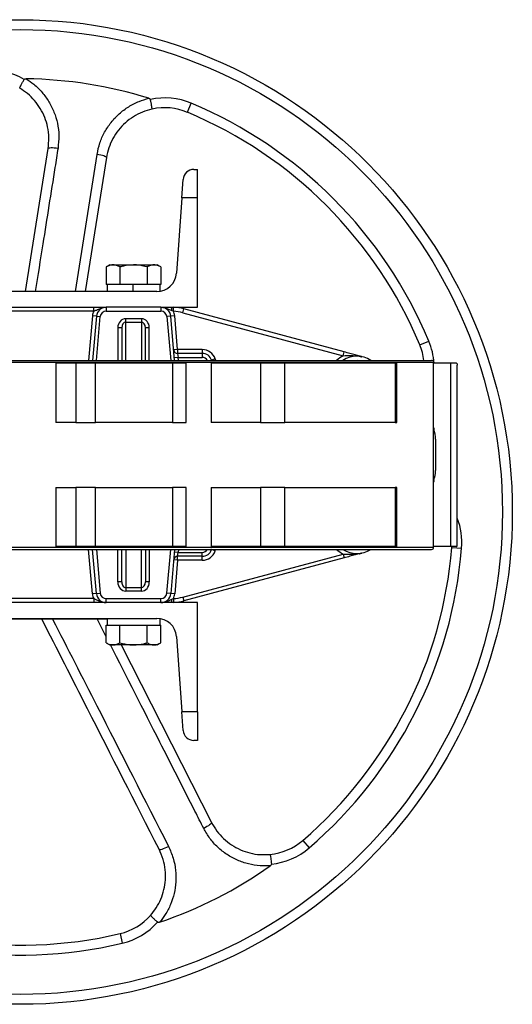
# Model space of a CAD drawing. Header units: millimetres. Extents: x 757 to 3489, y -202 to 2655.
# Tile 11 of 39: x 1790 to 2040, y 2155 to 2655. Entities that reach past the tile are written whole.
import ezdxf

# ---------------------------------------------------------------- set-up
doc = ezdxf.new("R2010")
doc.units = ezdxf.units.MM

msp = doc.modelspace()

# ---------------------------------------------------------------- linework, layer by layer
at = {"color": 7, "linetype": 'Continuous', "lineweight": 25}
for p, q in [((1875.06, 2608.32), (1876.99, 2612.93)), ((1792.71, 2517.36), (1804.22, 2590.03)), ((1833.86, 2585.34), (1823.09, 2517.36)), ((1878.29, 2579.36), (1880.16, 2579.36)), ((1880.16, 2564.93), (1880.16, 2579.36)), ((1872.15, 2564.93), (1872.81, 2574.25)), ((1872.15, 2564.93), (1869.48, 2526.66)), ((1880.16, 2564.93), (1872.15, 2564.93)), ((1880.16, 2509.36), (1880.16, 2564.93)), ((1835.66, 2530.86), (1833.81, 2529.79)), ((1835.66, 2530.86), (1837.27, 2530.86)), ((1837.27, 2530.86), (1847.66, 2530.86)), ((1847.66, 2530.86), (1858.06, 2530.86)), ((1858.06, 2530.86), (1859.66, 2530.86)), ((1861.52, 2529.79), (1859.66, 2530.86)), ((1833.81, 2529.79), (1833.81, 2520.86)), ((1840.73, 2529.79), (1840.73, 2520.86)), ((1854.59, 2529.79), (1854.59, 2520.86)), ((1861.52, 2529.79), (1861.52, 2520.86)), ((1834.23, 2520.86), (1833.81, 2520.86)), ((1834.21, 2520.86), (1834.21, 2517.36)), ((1840.31, 2520.86), (1834.23, 2520.86)), ((1840.73, 2520.86), (1840.31, 2520.86)), ((1841.59, 2520.86), (1840.73, 2520.86)), ((1847.22, 2520.86), (1841.59, 2520.86)), ((1847.22, 2520.86), (1847.22, 2517.36)), ((1847.22, 2520.86), (1847.23, 2520.86)), ((1847.23, 2520.86), (1847.23, 2517.36)), ((1853.74, 2520.86), (1847.23, 2520.86)), ((1854.59, 2520.86), (1853.74, 2520.86)), ((1855.02, 2520.86), (1854.59, 2520.86)), ((1861.09, 2520.86), (1855.02, 2520.86)), ((1861.52, 2520.86), (1861.09, 2520.86)), ((1861.11, 2517.49), (1861.11, 2520.86)), ((1859.5, 2517.36), (1720.82, 2517.36)), ((1746.58, 2509.36), (1833.74, 2509.36)), ((1827.42, 2507.36), (1752.91, 2507.36)), ((1827.42, 2507.36), (1827.42, 2509.36)), ((1833.74, 2509.36), (1833.74, 2507.36)), ((1861.58, 2509.36), (1833.74, 2509.36)), ((1833.74, 2507.36), (1861.58, 2507.36)), ((1861.58, 2509.36), (1880.16, 2509.36)), ((1861.58, 2509.36), (1861.58, 2507.36)), ((1867.14, 2507.64), (1867.92, 2507.33)), ((1867.92, 2507.33), (1868.03, 2509.32)), ((1872.62, 2506.58), (1873.13, 2508.51)), ((1872.62, 2506.58), (1954.16, 2484.73)), ((1954.68, 2486.66), (1873.13, 2508.51)), ((1828.76, 2504.8), (1826.77, 2504.97)), ((1828.76, 2504.8), (1826.8, 2482.36)), ((1828.76, 2504.8), (1830.76, 2504.62)), ((1843.66, 2501.78), (1843.66, 2503.52)), ((1851.66, 2503.52), (1843.66, 2503.52)), ((1843.66, 2501.78), (1851.66, 2501.78)), ((1851.66, 2503.52), (1851.66, 2501.78)), ((1866.56, 2504.8), (1864.57, 2504.62)), ((1868.55, 2504.97), (1866.56, 2504.8)), ((1868.53, 2482.36), (1866.56, 2504.8)), ((1870.05, 2487.86), (1868.55, 2504.97)), ((1841.66, 2498.9), (1839.66, 2498.9)), ((1841.66, 2498.9), (1841.66, 2482.36)), ((1853.66, 2482.36), (1853.66, 2498.9)), ((1855.66, 2498.9), (1853.66, 2498.9)), ((1993.12, 2490.26), (1997.73, 2492.19)), ((1870.05, 2487.86), (1868.06, 2487.69)), ((1870.05, 2487.86), (1870.05, 2485.86)), ((1882.58, 2487.86), (1870.05, 2487.86)), ((1870.05, 2485.86), (1870.4, 2483.86)), ((1882.58, 2485.86), (1870.05, 2485.86)), ((1882.58, 2487.86), (1882.58, 2485.86)), ((1882.58, 2485.86), (1882.58, 2483.86)), ((1954.16, 2484.73), (1954.68, 2486.66)), ((1581.16, 2482.36), (1999.16, 2482.36)), ((1808.19, 2480.86), (1808.19, 2450.86)), ((1818.26, 2480.86), (1808.19, 2480.86)), ((1828.34, 2480.86), (1818.26, 2480.86)), ((1818.26, 2480.86), (1818.26, 2450.86)), ((1828.34, 2450.86), (1828.34, 2480.86)), ((1867.45, 2480.86), (1828.34, 2480.86)), ((1867.45, 2480.86), (1867.45, 2450.86)), ((1874.42, 2480.86), (1867.45, 2480.86)), ((1870.4, 2483.86), (1868.41, 2483.69)), ((1870.4, 2483.86), (1882.58, 2483.86)), ((1874.42, 2450.86), (1874.42, 2480.86)), ((1887.14, 2480.86), (1887.14, 2450.86)), ((1912.1, 2480.86), (1887.14, 2480.86)), ((1889.21, 2483.12), (1887.32, 2482.47)), ((1887.35, 2482.36), (1887.32, 2482.47)), ((1924.59, 2480.86), (1912.1, 2480.86)), ((1912.1, 2480.86), (1912.1, 2450.86)), ((1924.59, 2450.86), (1924.59, 2480.86)), ((1980.58, 2480.86), (1924.59, 2480.86)), ((1980.58, 2480.86), (1980.58, 2450.86)), ((1981.43, 2480.86), (1980.58, 2480.86)), ((1981.43, 2450.86), (1981.43, 2480.86)), ((2000.16, 2448.28), (2000.16, 2481.36)), ((2008.72, 2480.86), (2000.16, 2480.86)), ((2008.72, 2480.86), (2008.72, 2387.86)), ((2011.85, 2480.86), (2008.72, 2480.86)), ((2012.21, 2388.86), (2012.21, 2479.86)), ((1818.26, 2450.86), (1808.19, 2450.86)), ((1818.26, 2450.86), (1828.34, 2450.86)), ((1867.45, 2450.86), (1828.34, 2450.86)), ((1867.45, 2450.86), (1874.42, 2450.86)), ((1912.1, 2450.86), (1887.14, 2450.86)), ((1912.1, 2450.86), (1924.59, 2450.86)), ((1980.58, 2450.86), (1924.59, 2450.86)), ((1980.58, 2450.86), (1981.43, 2450.86)), ((2000.16, 2420.45), (2000.16, 2448.28)), ((2001.16, 2442.36), (2001.16, 2426.36)), ((2000.16, 2387.36), (2000.16, 2420.45)), ((1808.19, 2417.86), (1808.19, 2387.86)), ((1808.19, 2417.86), (1818.26, 2417.86)), ((1818.26, 2417.86), (1818.26, 2387.86)), ((1828.34, 2417.86), (1818.26, 2417.86)), ((1828.34, 2387.86), (1828.34, 2417.86)), ((1828.34, 2417.86), (1867.45, 2417.86)), ((1867.45, 2417.86), (1867.45, 2387.86)), ((1874.42, 2417.86), (1867.45, 2417.86)), ((1874.42, 2387.86), (1874.42, 2417.86)), ((1887.14, 2417.86), (1887.14, 2387.86)), ((1887.14, 2417.86), (1912.1, 2417.86)), ((1912.1, 2417.86), (1912.1, 2387.86)), ((1924.59, 2417.86), (1912.1, 2417.86)), ((1924.59, 2387.86), (1924.59, 2417.86)), ((1924.59, 2417.86), (1980.58, 2417.86)), ((1980.58, 2417.86), (1980.58, 2387.86)), ((1981.43, 2417.86), (1980.58, 2417.86)), ((1981.43, 2387.86), (1981.43, 2417.86)), ((1581.16, 2386.36), (1999.16, 2386.36)), ((1818.26, 2387.86), (1808.19, 2387.86)), ((1828.34, 2387.86), (1818.26, 2387.86)), ((1828.76, 2363.93), (1826.8, 2386.36)), ((1867.45, 2387.86), (1828.34, 2387.86)), ((1841.66, 2369.83), (1841.66, 2386.36)), ((1853.66, 2386.36), (1853.66, 2369.83)), ((1868.53, 2386.36), (1866.56, 2363.93)), ((1874.42, 2387.86), (1867.45, 2387.86)), ((1870.4, 2384.86), (1868.41, 2385.04)), ((1912.1, 2387.86), (1887.14, 2387.86)), ((1887.35, 2386.36), (1887.32, 2386.25)), ((1889.21, 2385.61), (1887.32, 2386.25)), ((1924.59, 2387.86), (1912.1, 2387.86)), ((1980.58, 2387.86), (1924.59, 2387.86)), ((1981.43, 2387.86), (1980.58, 2387.86)), ((2008.72, 2387.86), (2000.16, 2387.86)), ((2011.85, 2387.86), (2008.72, 2387.86)), ((2009.42, 2387.33), (2009.46, 2387.86)), ((2009.42, 2387.33), (2014.41, 2386.92)), ((1870.05, 2380.86), (1868.06, 2381.04)), ((1870.05, 2380.86), (1868.55, 2363.75)), ((1870.05, 2382.86), (1870.4, 2384.86)), ((1882.58, 2382.86), (1870.05, 2382.86)), ((1870.05, 2380.86), (1870.05, 2382.86)), ((1882.58, 2380.86), (1870.05, 2380.86)), ((1870.4, 2384.86), (1882.58, 2384.86)), ((1872.62, 2362.15), (1954.16, 2384)), ((1954.68, 2382.06), (1873.13, 2360.21)), ((1882.58, 2382.86), (1882.58, 2384.86)), ((1882.58, 2380.86), (1882.58, 2382.86)), ((1954.16, 2384), (1954.68, 2382.06)), ((1841.66, 2369.83), (1839.66, 2369.83)), ((1843.66, 2366.94), (1851.66, 2366.94)), ((1843.66, 2366.94), (1843.66, 2365.21)), ((1851.66, 2365.21), (1843.66, 2365.21)), ((1851.66, 2365.21), (1851.66, 2366.94)), ((1855.66, 2369.83), (1853.66, 2369.83)), ((1827.42, 2361.36), (1752.91, 2361.36)), ((1828.76, 2363.93), (1826.77, 2363.75)), ((1827.42, 2361.36), (1827.42, 2359.36)), ((1828.76, 2363.93), (1830.76, 2364.1)), ((1833.74, 2359.36), (1833.74, 2361.36)), ((1833.74, 2361.36), (1861.58, 2361.36)), ((1861.58, 2359.36), (1861.58, 2361.36)), ((1866.56, 2363.93), (1864.57, 2364.1)), ((1868.55, 2363.75), (1866.56, 2363.93)), ((1867.14, 2361.08), (1867.92, 2361.4)), ((1867.92, 2361.4), (1868.03, 2359.4)), ((1872.62, 2362.15), (1873.13, 2360.21)), ((1833.74, 2359.36), (1746.58, 2359.36)), ((1861.58, 2359.36), (1833.74, 2359.36)), ((1880.16, 2359.36), (1861.58, 2359.36)), ((1880.16, 2303.8), (1880.16, 2359.36)), ((1720.82, 2351.36), (1859.5, 2351.36)), ((1834.21, 2350.86), (1746.11, 2350.86)), ((1792.92, 2350.86), (1792.92, 2350.86)), ((1801.06, 2350.86), (1801.06, 2350.86)), ((1834.21, 2351.36), (1834.21, 2347.86)), ((1861.11, 2347.86), (1861.11, 2351.23)), ((1833.81, 2338.93), (1833.81, 2347.86)), ((1833.81, 2347.86), (1834.23, 2347.86)), ((1834.23, 2347.86), (1840.31, 2347.86)), ((1840.31, 2347.86), (1840.73, 2347.86)), ((1840.73, 2338.93), (1840.73, 2347.86)), ((1840.73, 2347.86), (1841.59, 2347.86)), ((1841.59, 2347.86), (1853.74, 2347.86)), ((1853.74, 2347.86), (1854.59, 2347.86)), ((1854.59, 2338.93), (1854.59, 2347.86)), ((1854.59, 2347.86), (1855.02, 2347.86)), ((1855.02, 2347.86), (1861.09, 2347.86)), ((1861.09, 2347.86), (1861.52, 2347.86)), ((1861.52, 2338.93), (1861.52, 2347.86)), ((1869.48, 2342.06), (1872.15, 2303.8)), ((1833.81, 2338.93), (1835.66, 2337.86)), ((1837.27, 2337.86), (1835.66, 2337.86)), ((1847.66, 2337.86), (1837.27, 2337.86)), ((1841.39, 2337.86), (1887.33, 2247.7)), ((1858.06, 2337.86), (1847.66, 2337.86)), ((1859.66, 2337.86), (1858.06, 2337.86)), ((1859.66, 2337.86), (1861.52, 2338.93)), ((1872.81, 2294.48), (1872.15, 2303.8)), ((1880.16, 2303.8), (1872.15, 2303.8)), ((1880.16, 2303.8), (1880.16, 2289.36)), ((1880.16, 2289.36), (1878.29, 2289.36)), ((1933.63, 2238.57), (1936.89, 2234.78)), ((1840.77, 2191.26), (1841.92, 2186.4))]:
    msp.add_line(p, q, dxfattribs=at)
at = {"color": 8, "linetype": 'Continuous', "lineweight": 25}
for p, q in [((1818.11, 2517.36), (1829.1, 2586.97)), ((1826.77, 2504.97), (1824.79, 2482.36)), ((1828.81, 2482.36), (1830.76, 2504.62)), ((1843.66, 2482.36), (1843.66, 2501.78)), ((1851.66, 2501.78), (1851.66, 2482.36)), ((1864.57, 2504.62), (1866.52, 2482.36)), ((1839.66, 2498.9), (1839.66, 2482.36)), ((1855.66, 2482.36), (1855.66, 2498.9)), ((2000.16, 2481.36), (1580.16, 2481.36)), ((1870.53, 2482.36), (1870.4, 2483.86)), ((1887.32, 2482.47), (1886.99, 2482.36)), ((1889.47, 2482.36), (1889.21, 2483.12)), ((2000.16, 2387.36), (1580.16, 2387.36)), ((1826.77, 2363.75), (1824.79, 2386.36)), ((1828.81, 2386.36), (1830.76, 2364.1)), ((1839.66, 2369.83), (1839.66, 2386.36)), ((1843.66, 2386.36), (1843.66, 2366.94)), ((1851.66, 2366.94), (1851.66, 2386.36)), ((1855.66, 2386.36), (1855.66, 2369.83)), ((1864.57, 2364.1), (1866.52, 2386.36)), ((1870.53, 2386.36), (1870.4, 2384.86)), ((1887.32, 2386.25), (1886.99, 2386.36)), ((1889.47, 2386.36), (1889.21, 2385.61)), ((1833.81, 2342.03), (1829.35, 2350.8))]:
    msp.add_line(p, q, dxfattribs=at)
at = {"color": 7, "linetype": 'Continuous', "lineweight": 25, "flags": 128}
for points in [[(1804.22, 2590.03), (1804.34, 2590.18), (1804.65, 2590.3), (1805.12, 2590.37), (1805.75, 2590.41), (1806.51, 2590.4), (1807.37, 2590.34), (1808.29, 2590.25), (1809.25, 2590.11)], [(1833.86, 2585.34), (1833.79, 2585.52), (1833.54, 2585.72), (1833.11, 2585.94), (1832.52, 2586.17), (1831.8, 2586.39), (1830.96, 2586.6), (1830.05, 2586.8), (1829.1, 2586.97)], [(1887.33, 2247.7), (1887.32, 2247.5), (1887.15, 2247.23), (1886.81, 2246.89), (1886.32, 2246.5), (1885.7, 2246.06), (1884.97, 2245.6), (1884.17, 2245.13), (1883.31, 2244.68)], [(1860.6, 2234.08), (1860.76, 2233.97), (1861.09, 2233.95), (1861.56, 2234.03), (1862.17, 2234.19), (1862.89, 2234.44), (1863.69, 2234.75), (1864.54, 2235.13), (1865.41, 2235.55)]]:
    msp.add_lwpolyline(points, dxfattribs=at)
at = {"color": 8, "linetype": 'Continuous', "lineweight": 25, "flags": 128}
for points in [[(1959.67, 2482.36), (1961.35, 2482.46), (1962.66, 2482.36)], [(1959.67, 2386.36), (1961.35, 2386.26), (1962.66, 2386.36)]]:
    msp.add_lwpolyline(points, dxfattribs=at)
at = {"color": 7, "linetype": 'Continuous', "lineweight": 25}
for radius in [250, 245]:
    msp.add_circle((1790.16, 2405.36), radius, dxfattribs=at)
for centre, radius, start, end in [((1774.59, 2594.72), 35, 59.9701, 94.7002), ((1790.16, 2405.36), 220, 72.7492, 89.2508), ((1863.49, 2580.64), 35, 67.2998, 102.0299), ((1863.49, 2580.64), 30, 67.2998, 102.3898), ((1790.16, 2405.36), 225, 22.7002, 67.2998), ((1790.16, 2405.36), 220, 22.7002, 67.2998), ((1878.29, 2573.86), 5.5, 90, 176), ((1859.5, 2527.36), 10, 270, 356), ((1833.74, 2504.36), 7, 154.6231, 175), ((1833.74, 2504.36), 5, 90, 175), ((1833.74, 2504.36), 3, 90, 175), ((1861.58, 2504.36), 5, 5, 90), ((1861.58, 2504.36), 3, 5, 90), ((1865.06, 2507.99), 2.11, 350.3668, 40.3829), ((1861.58, 2504.36), 7, 5, 25.0649), ((1866.66, 2484.36), 23, 75, 86.8617), ((1866.66, 2484.36), 25, 75, 86.8617), ((1965.44, 2478.68), 30, 7.0405, 22.7002), ((1870.05, 2487.86), 2, 185, 270), ((1882.58, 2480.86), 7, 18.7999, 90), ((1882.58, 2480.86), 5, 18.7999, 90), ((1961.16, 2471.46), 13, 56.9609, 123.0391), ((1962.5, 2483.97), 0.577, 76.1684, 112.072), ((1999.16, 2481.36), 1, 0, 90), ((2003.16, 2448.28), 3, 180, 199.1881), ((1986.16, 2442.36), 15, 0, 19.1881), ((1986.16, 2426.36), 15, 340.8119, 0), ((2003.16, 2420.45), 3, 160.8119, 180), ((1882.58, 2387.86), 5, 270, 341.2001), ((1882.58, 2387.86), 7, 270, 341.2001), ((1790.16, 2405.36), 220, 310.7002, 355.2998), ((1790.16, 2405.36), 225, 310.7002, 355.2998), ((1961.16, 2397.26), 13, 236.9609, 303.0391), ((1999.16, 2387.36), 1, 270, 0), ((1870.05, 2380.86), 2, 90, 175), ((1962.5, 2384.75), 0.577, 247.928, 283.8316), ((1833.74, 2364.36), 7, 185, 205.3769), ((1833.74, 2364.36), 5, 185, 270), ((1833.74, 2364.36), 3, 185, 270), ((1861.58, 2364.36), 3, 270, 355), ((1861.58, 2364.36), 5, 270, 355), ((1865.06, 2360.73), 2.11, 319.6171, 9.6332), ((1861.58, 2364.36), 7, 334.9351, 355), ((1866.66, 2384.36), 23, 273.1383, 285), ((1866.66, 2384.36), 25, 273.1383, 285), ((1859.5, 2341.36), 10, 4, 90), ((1878.29, 2294.86), 5.5, 184, 270), ((1914.06, 2261.32), 30, 275.6102, 310.7002), ((1914.06, 2261.32), 35, 275.9701, 310.7002), ((1790.16, 2405.36), 220, 288.7492, 305.2508), ((1790.16, 2405.36), 220, 238.7002, 283.2998), ((1790.16, 2405.36), 225, 238.7002, 283.2998), ((1833.87, 2220.46), 30, 283.2998, 318.3898), ((1833.87, 2220.46), 35, 283.2998, 318.0299)]:
    msp.add_arc(centre, radius, start, end, dxfattribs=at)
at = {"color": 8, "linetype": 'Continuous', "lineweight": 25}
for centre, radius, start, end in [((1965.44, 2478.68), 35, 3.5663, 22.7002), ((1882.58, 2480.86), 3, 30, 90), ((1961.16, 2471.46), 15, 117.8334, 133.4041), ((1979.52, 2389.79), 35, 355.2998, 20.9457), ((1882.58, 2387.86), 3, 270, 330), ((1961.16, 2397.26), 15, 226.5959, 242.1666)]:
    msp.add_arc(centre, radius, start, end, dxfattribs=at)
at = {"color": 7, "linetype": 'Continuous', "lineweight": 25}
for centre, major_axis, ratio, start_param, end_param in [((1843.66, 2498.9), (0, -4.62), 0.866025, 3.141593, 4.712389), ((1843.66, 2498.9), (0, 2.89), 0.69282, 0, 1.570796), ((1851.66, 2498.9), (0, 4.62), 0.866025, 4.712389, 6.283185), ((1851.66, 2498.9), (0, 2.89), 0.69282, 4.712389, 6.283185), ((1843.66, 2369.83), (0, 4.62), 0.866025, 1.570796, 3.141593), ((1843.66, 2369.83), (0, 2.89), 0.69282, 1.570796, 3.141593), ((1851.66, 2369.83), (0, 2.89), 0.69282, 3.141593, 4.712389), ((1851.66, 2369.83), (0, -4.62), 0.866025, 0, 1.570796)]:
    msp.add_ellipse(centre, major_axis=major_axis, ratio=ratio, start_param=start_param, end_param=end_param, dxfattribs=at)
for points, knots in [([(1789.77, 2620.6), (1789.77, 2620.6), (1789.76, 2620.61), (1789.78, 2620.72), (1790.01, 2621.25), (1790.54, 2622.26), (1791.26, 2623.57), (1791.83, 2624.54), (1792.11, 2625.02)], [0, 0, 0, 0, 0.005684, 0.142034, 0.356721, 0.571192, 0.785595, 1, 1, 1, 1]), ([(1792.11, 2625.02), (1792.14, 2625.07), (1792.22, 2625.17), (1792.45, 2625.29), (1792.74, 2625.34), (1792.95, 2625.34), (1793.04, 2625.34)], [0, 0, 0, 0, 0.159144, 0.367015, 0.746291, 1, 1, 1, 1]), ([(1793.04, 2625.34), (1794.37, 2624.45), (1797.33, 2622.45), (1801.26, 2618.54), (1804.74, 2613.79), (1807.37, 2608.5), (1809.12, 2602.69), (1809.91, 2596.47), (1809.47, 2592.23), (1809.25, 2590.11)], [0, 0, 0, 0, 0.11647, 0.258601, 0.400738, 0.544324, 0.687915, 0.843957, 1, 1, 1, 1]), ([(1804.22, 2590.03), (1804.41, 2591.82), (1804.8, 2595.45), (1804.13, 2600.76), (1802.64, 2605.77), (1800.41, 2610.28), (1797.43, 2614.38), (1793.91, 2617.9), (1791.13, 2619.72), (1789.77, 2620.6)], [0, 0, 0, 0, 0.150813, 0.306558, 0.44542, 0.588175, 0.725268, 0.866225, 1, 1, 1, 1]), ([(1829.1, 2586.97), (1829.51, 2588.92), (1830.33, 2592.83), (1832.8, 2598.32), (1836.12, 2603.33), (1840.25, 2607.72), (1845.09, 2611.3), (1850.19, 2613.96), (1853.76, 2614.99), (1855.41, 2615.47)], [0, 0, 0, 0, 0.146108, 0.292216, 0.43846, 0.5847, 0.730318, 0.87593, 1, 1, 1, 1]), ([(1855.41, 2615.47), (1855.52, 2615.43), (1855.74, 2615.35), (1856, 2615.19), (1856.15, 2615.02), (1856.18, 2614.92), (1856.19, 2614.88)], [0, 0, 0, 0, 0.345259, 0.692865, 0.868285, 1, 1, 1, 1]), ([(1857.05, 2609.95), (1857.05, 2609.95), (1857.07, 2609.95), (1857.08, 2610.06), (1857.02, 2610.64), (1856.83, 2611.76), (1856.55, 2613.23), (1856.31, 2614.33), (1856.19, 2614.88)], [0, 0, 0, 0, 0.005684, 0.142034, 0.356721, 0.571192, 0.785595, 1, 1, 1, 1]), ([(1857.05, 2609.95), (1855.4, 2609.5), (1852.09, 2608.6), (1847.52, 2606.2), (1843.39, 2603.12), (1839.86, 2599.36), (1837.02, 2595.07), (1834.91, 2590.36), (1834.21, 2587.01), (1833.86, 2585.34)], [0, 0, 0, 0, 0.1412, 0.283639, 0.42609, 0.569517, 0.712953, 0.856475, 1, 1, 1, 1]), ([(1837.27, 2530.86), (1837.19, 2530.86), (1836.57, 2530.85), (1835.39, 2530.62), (1834.34, 2530.07), (1833.81, 2529.79)], [0, 0, 0, 0, 0.070099, 0.530789, 1, 1, 1, 1]), ([(1840.73, 2529.79), (1840.17, 2530.09), (1839.04, 2530.69), (1837.86, 2530.81), (1837.27, 2530.86)], [0, 0, 0, 0, 0.495458, 1, 1, 1, 1]), ([(1847.66, 2530.86), (1845.92, 2530.74), (1843.57, 2530.58), (1841.32, 2529.95), (1840.73, 2529.79)], [0, 0, 0, 0, 0.742449, 1, 1, 1, 1]), ([(1854.59, 2529.79), (1852.92, 2530.21), (1850.64, 2530.79), (1848.29, 2530.85), (1847.66, 2530.86)], [0, 0, 0, 0, 0.7313664, 1, 1, 1, 1]), ([(1858.06, 2530.86), (1857.97, 2530.86), (1857.35, 2530.85), (1856.18, 2530.62), (1855.12, 2530.07), (1854.59, 2529.79)], [0, 0, 0, 0, 0.070099, 0.530789, 1, 1, 1, 1]), ([(1861.52, 2529.79), (1860.96, 2530.09), (1859.82, 2530.69), (1858.65, 2530.81), (1858.06, 2530.86)], [0, 0, 0, 0, 0.495458, 1, 1, 1, 1]), ([(1827.42, 2507.36), (1827.91, 2507.55), (1829.09, 2507.99), (1830.77, 2508.83), (1832.42, 2509.3), (1833.43, 2509.36), (1833.74, 2509.36), (1833.74, 2509.36)], [0, 0, 0, 0, 0.2259832, 0.5411828, 0.8605608, 0.9979218, 1, 1, 1, 1]), ([(1861.58, 2509.36), (1861.59, 2509.36), (1861.93, 2509.36), (1862.6, 2509.31), (1863.87, 2509.05), (1865.35, 2508.44), (1866.54, 2507.91), (1867.14, 2507.64)], [0, 0, 0, 0, 0.0023535, 0.1752026, 0.3454512, 0.671286, 1, 1, 1, 1]), ([(1962.63, 2484.53), (1961.84, 2484.74), (1960.23, 2485.17), (1957.59, 2485.88), (1955.67, 2486.39), (1954.68, 2486.66)], [0, 0, 0, 0, 0.322385, 0.648419, 1, 1, 1, 1]), ([(1954.16, 2484.73), (1955.5, 2484.8), (1958.25, 2484.95), (1960.91, 2484.65), (1962.28, 2484.5)], [0, 0, 0, 0, 0.487206, 1, 1, 1, 1]), ([(1962.28, 2484.5), (1962.44, 2484.48), (1962.7, 2484.43), (1963.03, 2484.36), (1963.25, 2484.32), (1963.4, 2484.28), (1963.5, 2484.26), (1963.57, 2484.24), (1963.6, 2484.23), (1963.6, 2484.23), (1963.6, 2484.23)], [0, 0, 0, 0, 0.326804, 0.546584, 0.695003, 0.796079, 0.890963, 0.933441, 0.976387, 1, 1, 1, 1]), ([(1963.73, 2484.21), (1963.54, 2484.27), (1963.21, 2484.37), (1962.8, 2484.48), (1962.63, 2484.53)], [0, 0, 0, 0, 0.582187, 1, 1, 1, 1]), ([(2011.85, 2480.86), (2011.9, 2480.84), (2012, 2480.81), (2012.11, 2480.58), (2012.17, 2480.33), (2012.21, 2480.08), (2012.21, 2479.93), (2012.21, 2479.86)], [0, 0, 0, 0, 0.329534, 0.570234, 0.750996, 0.89718, 1, 1, 1, 1]), ([(2011.85, 2387.86), (2011.9, 2387.88), (2012, 2387.91), (2012.11, 2388.14), (2012.17, 2388.39), (2012.21, 2388.64), (2012.21, 2388.8), (2012.21, 2388.86)], [0, 0, 0, 0, 0.329534, 0.570234, 0.750996, 0.89718, 1, 1, 1, 1]), ([(1954.16, 2384), (1955.5, 2383.92), (1958.25, 2383.77), (1960.91, 2384.07), (1962.28, 2384.22)], [0, 0, 0, 0, 0.487206, 1, 1, 1, 1]), ([(1962.63, 2384.2), (1961.84, 2383.98), (1960.23, 2383.55), (1957.59, 2382.84), (1955.67, 2382.33), (1954.68, 2382.06)], [0, 0, 0, 0, 0.322385, 0.648419, 1, 1, 1, 1]), ([(1962.28, 2384.22), (1962.44, 2384.25), (1962.7, 2384.29), (1963.03, 2384.36), (1963.25, 2384.41), (1963.4, 2384.44), (1963.5, 2384.47), (1963.57, 2384.48), (1963.6, 2384.49), (1963.6, 2384.49), (1963.6, 2384.49)], [0, 0, 0, 0, 0.326804, 0.546584, 0.695003, 0.796079, 0.890963, 0.933441, 0.976387, 1, 1, 1, 1]), ([(1963.73, 2384.52), (1963.54, 2384.46), (1963.21, 2384.35), (1962.8, 2384.24), (1962.63, 2384.2)], [0, 0, 0, 0, 0.582187, 1, 1, 1, 1]), ([(1827.42, 2361.36), (1827.91, 2361.18), (1829.09, 2360.74), (1830.77, 2359.89), (1832.42, 2359.43), (1833.43, 2359.36), (1833.74, 2359.36), (1833.74, 2359.36)], [0, 0, 0, 0, 0.2259832, 0.5411828, 0.8605608, 0.9979218, 1, 1, 1, 1]), ([(1861.58, 2359.36), (1861.59, 2359.36), (1861.93, 2359.36), (1862.6, 2359.41), (1863.88, 2359.68), (1865.34, 2360.29), (1866.54, 2360.82), (1867.14, 2361.08)], [0, 0, 0, 0, 0.002353, 0.17517, 0.345386, 0.672858, 1, 1, 1, 1]), ([(1860.6, 2234.08), (1848.48, 2257.87), (1828.65, 2296.79), (1808.81, 2335.73), (1801.1, 2350.86)], [0, 0, 0, 0, 0.611227, 1, 1, 1, 1]), ([(1833.81, 2338.93), (1834.37, 2338.63), (1835.5, 2338.03), (1836.68, 2337.92), (1837.27, 2337.86)], [0, 0, 0, 0, 0.495458, 1, 1, 1, 1]), ([(1837.27, 2337.86), (1837.35, 2337.86), (1837.97, 2337.87), (1839.15, 2338.11), (1840.2, 2338.66), (1840.73, 2338.93)], [0, 0, 0, 0, 0.0700986, 0.5307888, 1, 1, 1, 1]), ([(1840.73, 2338.93), (1842.4, 2338.51), (1844.69, 2337.94), (1847.03, 2337.88), (1847.66, 2337.86)], [0, 0, 0, 0, 0.7313664, 1, 1, 1, 1]), ([(1847.66, 2337.86), (1849.4, 2337.98), (1851.75, 2338.14), (1854.01, 2338.77), (1854.59, 2338.93)], [0, 0, 0, 0, 0.7424487, 1, 1, 1, 1]), ([(1854.59, 2338.93), (1855.15, 2338.63), (1856.29, 2338.03), (1857.46, 2337.92), (1858.06, 2337.86)], [0, 0, 0, 0, 0.495458, 1, 1, 1, 1]), ([(1858.06, 2337.86), (1858.14, 2337.86), (1858.76, 2337.87), (1859.93, 2338.11), (1860.99, 2338.66), (1861.52, 2338.93)], [0, 0, 0, 0, 0.070099, 0.530789, 1, 1, 1, 1]), ([(1887.33, 2247.7), (1888.18, 2246.21), (1889.89, 2243.25), (1893.35, 2239.42), (1897.38, 2236.21), (1901.9, 2233.73), (1906.78, 2232.08), (1911.86, 2231.21), (1915.29, 2231.38), (1916.99, 2231.46)], [0, 0, 0, 0, 0.143525, 0.287047, 0.430483, 0.57391, 0.716361, 0.8588, 1, 1, 1, 1]), ([(1917.14, 2225.7), (1915.43, 2225.65), (1911.71, 2225.52), (1906.04, 2226.48), (1900.33, 2228.39), (1895.05, 2231.28), (1890.34, 2235.02), (1886.3, 2239.49), (1884.31, 2242.95), (1883.31, 2244.68)], [0, 0, 0, 0, 0.12407, 0.269682, 0.4153, 0.56154, 0.707784, 0.853892, 1, 1, 1, 1]), ([(1865.41, 2235.55), (1866.27, 2233.6), (1868, 2229.71), (1869.17, 2223.55), (1869.3, 2217.48), (1868.44, 2211.64), (1866.59, 2206.05), (1864.06, 2201.11), (1861.87, 2198.3), (1860.88, 2197.04)], [0, 0, 0, 0, 0.156043, 0.312085, 0.455676, 0.599262, 0.741399, 0.88353, 1, 1, 1, 1]), ([(1856.3, 2200.54), (1857.32, 2201.79), (1859.38, 2204.34), (1861.65, 2208.78), (1863.21, 2213.55), (1863.96, 2218.57), (1863.84, 2223.74), (1862.84, 2229.04), (1861.36, 2232.38), (1860.6, 2234.08)], [0, 0, 0, 0, 0.133775, 0.270857, 0.411825, 0.550678, 0.693442, 0.844251, 1, 1, 1, 1]), ([(1916.99, 2231.46), (1917, 2231.46), (1917.01, 2231.46), (1917.06, 2231.36), (1917.18, 2230.79), (1917.35, 2229.67), (1917.53, 2228.18), (1917.65, 2227.07), (1917.7, 2226.51)], [0, 0, 0, 0, 0.005684, 0.142034, 0.356721, 0.571192, 0.785595, 1, 1, 1, 1]), ([(1917.7, 2226.51), (1917.7, 2226.45), (1917.7, 2226.33), (1917.58, 2226.09), (1917.38, 2225.88), (1917.21, 2225.75), (1917.14, 2225.7)], [0, 0, 0, 0, 0.159144, 0.367015, 0.746291, 1, 1, 1, 1]), ([(1856.3, 2200.54), (1856.3, 2200.54), (1856.29, 2200.52), (1856.35, 2200.42), (1856.73, 2199.99), (1857.55, 2199.2), (1858.64, 2198.18), (1859.48, 2197.43), (1859.89, 2197.05)], [0, 0, 0, 0, 0.005684, 0.142034, 0.356721, 0.571192, 0.785595, 1, 1, 1, 1]), ([(1860.88, 2197.04), (1860.76, 2197), (1860.54, 2196.93), (1860.24, 2196.91), (1860.02, 2196.96), (1859.93, 2197.02), (1859.89, 2197.05)], [0, 0, 0, 0, 0.345259, 0.6928648, 0.8682846, 1, 1, 1, 1])]:
    msp.add_open_spline(points, degree=3, knots=knots, dxfattribs=at)
at = {"color": 8, "linetype": 'Continuous', "lineweight": 25}
for points, knots in [([(1809.25, 2590.11), (1808.74, 2586.87), (1806.17, 2570.66), (1802.32, 2546.41), (1798.97, 2525.4), (1797.68, 2517.36)], [0, 0, 0, 0, 0.133705, 0.668524, 1, 1, 1, 1]), ([(1806.53, 2350.86), (1814.03, 2336.22), (1833.69, 2297.79), (1853.28, 2259.34), (1865.41, 2235.55)], [0, 0, 0, 0, 0.381201, 1, 1, 1, 1]), ([(1883.31, 2244.68), (1881.82, 2247.6), (1874.37, 2262.23), (1858.55, 2293.29), (1844.25, 2321.46), (1835.9, 2337.91)], [0, 0, 0, 0, 0.0941666, 0.470833, 1, 1, 1, 1])]:
    msp.add_open_spline(points, degree=3, knots=knots, dxfattribs=at)

doc.saveas('drawing.dxf')
